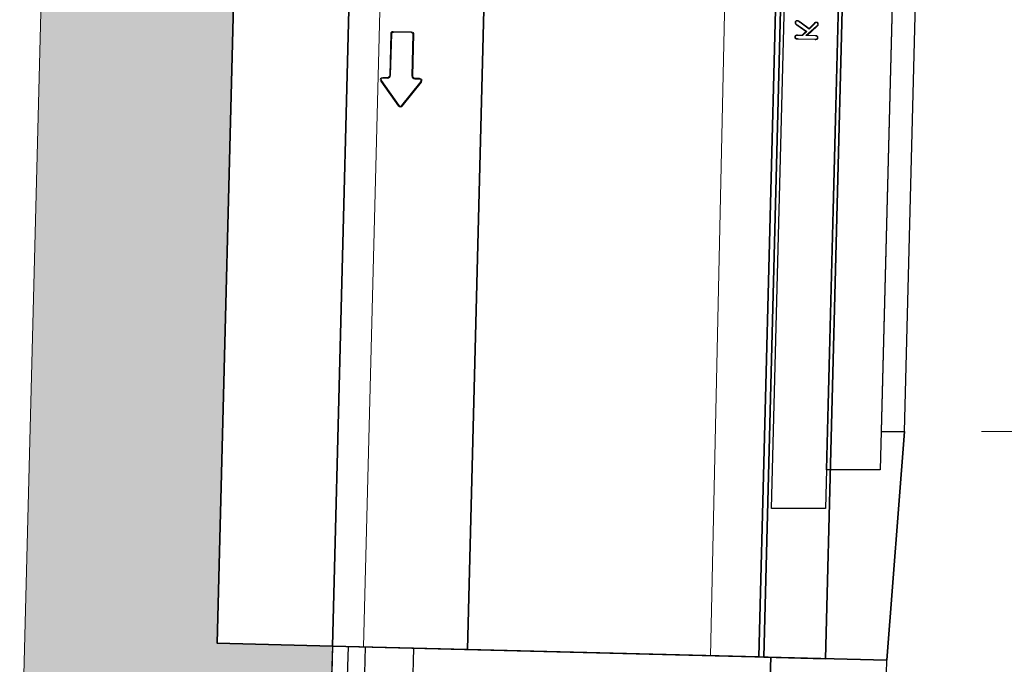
# Model space of a CAD drawing. Header units: metres. Extents: x 232680 to 233262, y 554200 to 554550.
# Tile 138 of 254: x 232760.03 to 232761.309, y 554473.636 to 554474.473. Entities that reach past the tile are written whole.
import ezdxf

# ---------------------------------------------------------------- set-up
doc = ezdxf.new("R2010")
doc.units = ezdxf.units.M
doc.linetypes.add('NLCS-HIDDEN', pattern=[4, 2, -2])
doc.layers.get('Defpoints').update_dxf_attribs({"color": 241})
for name, color, linetype, lineweight in [('ACO constructie 018', 251, 'Continuous', 18), ('ACO constructie 035', 7, 'Continuous', 35), ('ACO tekst', 251, 'Continuous', 9), ('ACO verborgen', 251, 'NLCS-HIDDEN', 13), ('N-WE-GW-MAAIVELD-035-GD', 7, 'Continuous', 35), ('N-WE-VH-VERHARDING_ASFALT_DEKLAAG-GD', 7, 'Continuous', 25), ('N-WE-VH-VERHARDING_ASFALT_TUSSENLAAG_1-GD', 7, 'Continuous', 25), ('N-WE-VH-VERHARDING_ASFALT_TUSSENLAAG_2-GD', 7, 'Continuous', 25), ('N-WE-VH-VERHARDING_FUNDERING_GRANULAAT_MENG-AD', 252, 'Continuous', 18), ('X-XX-AL-NAP-M', 7, 'Continuous', 18)]:
    doc.layers.add(name, color=color, linetype=linetype, lineweight=lineweight)
doc.styles.add('NLCS-ISO-ANNOTATIEF-T25', font='NLCS-ISO.ttf', dxfattribs={"height": 2.5})
doc.dimstyles.new('NLCS-ANNOTATIEF-T25-PIJL', dxfattribs={"dimtxt": 2.5, "dimasz": 2.5, "dimexe": 2, "dimexo": 2, "dimgap": 0.7, "dimtad": 1, "dimzin": 0, "dimdsep": 46, "dimtxsty": 'NLCS-ISO-ANNOTATIEF-T25', "dimcen": 0, "dimdle": 2, "dimclrd": 256, "dimclre": 256, "dimclrt": 256, "dimazin": 0, "dimtfac": 1, "dimtofl": 0, "dimtmove": 1, "dimatfit": 0, "dimfxl": 2, "dimtfillclr": 254, "dimtolj": 1, "dimtzin": 0, "dimlwd": 13, "dimlwe": 9, "dimarcsym": 0})

# ---------------------------------------------------------------- blocks, each defined once
blk = doc.blocks.new('KST 500 (Doorsnede)')
at = {"layer": 'ACO constructie 018'}
for p, q in [((0.0415, 0), (0.0465, -0.005)), ((0.0835, 0), (0.0785, -0.005)), ((0.1665, 0), (0.1715, -0.005)), ((0.2085, 0), (0.2035, -0.005)), ((0.2915, 0), (0.2965, -0.005)), ((0.3335, 0), (0.3285, -0.005)), ((0.4165, 0), (0.4215, -0.005)), ((0.4585, 0), (0.4535, -0.005)), ((0.0785, -0.005), (0.0465, -0.005)), ((0.0485, -0.1528), (0.0465, -0.005)), ((0.0765, -0.1527), (0.0785, -0.005)), ((0.2035, -0.005), (0.1715, -0.005)), ((0.1735, -0.1523), (0.1715, -0.005)), ((0.2015, -0.1522), (0.2035, -0.005)), ((0.3285, -0.005), (0.2965, -0.005)), ((0.2985, -0.1518), (0.2965, -0.005)), ((0.3265, -0.1517), (0.3285, -0.005)), ((0.4535, -0.005), (0.4215, -0.005)), ((0.4235, -0.1513), (0.4215, -0.005)), ((0.4515, -0.1512), (0.4535, -0.005))]:
    blk.add_line(p, q, dxfattribs=at)
at = {"layer": 'ACO constructie 035', "color": 7, "linetype": 'Continuous', "lineweight": 30}
for p, q in [((0, 0), (0, -0.72)), ((0, 0), (0.5, 0)), ((0.5, -0.615), (0, -0.615)), ((0.5, -0.6776), (0, -0.6776)), ((0.5, -0.7), (0, -0.7)), ((0.5, -0.72), (0, -0.72))]:
    blk.add_line(p, q, dxfattribs=at)
at = {"layer": 'ACO constructie 035'}
for p, q in [((0.5, -0.72), (0.5, 0)), ((0, -0.153), (0.5, -0.151))]:
    blk.add_line(p, q, dxfattribs=at)
blk = doc.blocks.new('*D22')
at = {"layer": 'Defpoints', "color": 0, "transparency": 16777216}
for p in [(232761.2868, 554478.1382), (232761.1788, 554473.9382), (232762.0219, 554473.9382)]:
    blk.add_point(p, dxfattribs=at)
at = {"layer": 'X-XX-AL-NAP-M', "linetype": 'Continuous', "lineweight": 9, "transparency": 16777216}
for p, q in [((232761.3868, 554478.1382), (232762.1219, 554478.1382)), ((232761.2788, 554473.9382), (232762.1219, 554473.9382))]:
    blk.add_line(p, q, dxfattribs=at)
at = {"layer": 'X-XX-AL-NAP-M', "linetype": 'Continuous', "lineweight": 13, "transparency": 16777216}
blk.add_line((232762.0219, 554478.0132), (232762.0219, 554474.0632), dxfattribs=at)
at = {"layer": 'X-XX-AL-NAP-M', "transparency": 16777216}
for points in [[(232762.0011, 554478.0132), (232762.0428, 554478.0132), (232762.0219, 554478.1382)], [(232762.0011, 554474.0632), (232762.0428, 554474.0632), (232762.0219, 554473.9382)]]:
    blk.add_solid(points, dxfattribs=at)
at = {"layer": 'X-XX-AL-NAP-M', "transparency": 16777216, "insert": (232762.1194, 554476.0382), "char_height": 0.125, "attachment_point": 5, "rotation": 270, "style": 'NLCS-ISO-ANNOTATIEF-T25'}
blk.add_mtext('\\A1;4.20', dxfattribs=at)
blk = doc.blocks.new('KT 500-640 (doorsnede)')
at = {"layer": 'ACO constructie 035'}
for p, q in [((1, 0), (0, 0)), ((0, 0), (0, -0.08)), ((1, -0.08), (0, -0.08)), ((0, -0.08), (0, -0.0866)), ((1, -0.08), (0, -0.08)), ((1, -0.0866), (0, -0.0866)), ((0, -0.0866), (0, -0.465)), ((1, -0.0866), (0, -0.0866)), ((0, -0.64), (0, -0.465)), ((1, -0.465), (0, -0.465)), ((1, -0.465), (0, -0.465)), ((0, -0.64), (0.925, -0.64))]:
    blk.add_line(p, q, dxfattribs=at)
at = {"layer": 'ACO constructie 035', "flags": 128}
blk.add_lwpolyline([(0, -0.64), (0, -0.79), (1, -0.79)], dxfattribs=at)
at = {"layer": 'ACO tekst'}
for p, q in [((0.8034, -0.0555), (0.8034, -0.0339)), ((0.8041, -0.0555), (0.8041, -0.0339)), ((0.8083, -0.046), (0.821, -0.0326)), ((0.8083, -0.034), (0.8083, -0.046)), ((0.809, -0.0442), (0.8205, -0.0321)), ((0.809, -0.034), (0.809, -0.0442)), ((0.8245, -0.035), (0.8169, -0.0422)), ((0.825, -0.0355), (0.8179, -0.0422)), ((0.821, -0.0326), (0.8205, -0.0321)), ((0.8083, -0.046), (0.809, -0.0442)), ((0.8139, -0.045), (0.8083, -0.0505)), ((0.8083, -0.0505), (0.809, -0.0508)), ((0.8083, -0.0505), (0.8083, -0.0568)), ((0.8138, -0.0461), (0.809, -0.0508)), ((0.809, -0.0508), (0.809, -0.0568)), ((0.8139, -0.045), (0.8138, -0.0461)), ((0.8207, -0.0569), (0.8138, -0.0461)), ((0.8213, -0.0565), (0.8139, -0.045)), ((0.8169, -0.0422), (0.8255, -0.0544)), ((0.8169, -0.0422), (0.8179, -0.0422)), ((0.8179, -0.0422), (0.8261, -0.054)), ((0.8041, -0.0555), (0.8034, -0.0555)), ((0.8213, -0.0565), (0.8207, -0.0569)), ((0.8255, -0.0544), (0.8261, -0.054)), ((0.7032, -0.5676), (0.7352, -0.5436)), ((0.7039, -0.5685), (0.7359, -0.5445)), ((0.7359, -0.5445), (0.7352, -0.5436)), ((0.7388, -0.546), (0.74, -0.546)), ((0.7388, -0.546), (0.7388, -0.552)), ((0.74, -0.546), (0.74, -0.552)), ((0.7388, -0.552), (0.74, -0.552)), ((0.743, -0.5562), (0.743, -0.555)), ((0.743, -0.555), (0.797, -0.555)), ((0.743, -0.5562), (0.797, -0.5562)), ((0.797, -0.5562), (0.797, -0.555)), ((0.7988, -0.558), (0.8, -0.558)), ((0.7988, -0.558), (0.7988, -0.582)), ((0.8, -0.558), (0.8, -0.582)), ((0.7039, -0.5685), (0.7032, -0.5676)), ((0.7039, -0.5715), (0.7032, -0.5724)), ((0.7352, -0.5964), (0.7032, -0.5724)), ((0.7359, -0.5955), (0.7039, -0.5715)), ((0.7388, -0.588), (0.7388, -0.594)), ((0.7388, -0.588), (0.74, -0.588)), ((0.74, -0.588), (0.74, -0.594)), ((0.743, -0.5838), (0.743, -0.585)), ((0.797, -0.5838), (0.743, -0.5838)), ((0.797, -0.585), (0.743, -0.585)), ((0.797, -0.5838), (0.797, -0.585)), ((0.7988, -0.582), (0.8, -0.582)), ((0.7359, -0.5955), (0.7352, -0.5964)), ((0.7388, -0.594), (0.74, -0.594))]:
    blk.add_line(p, q, dxfattribs=at)
at = {"layer": 'ACO tekst', "flags": 128}
for points in [[(0.8041, -0.0339), (0.8039, -0.0339), (0.8037, -0.0339), (0.8034, -0.0339)], [(0.8062, -0.0311), (0.8062, -0.0309), (0.8062, -0.0307), (0.8062, -0.0304)], [(0.8083, -0.034), (0.8085, -0.034), (0.8087, -0.034), (0.809, -0.034)], [(0.8235, -0.0311), (0.8235, -0.0308), (0.8235, -0.0304)], [(0.8245, -0.035), (0.8247, -0.0351), (0.8248, -0.0353), (0.825, -0.0355)], [(0.8256, -0.0329), (0.826, -0.0329), (0.8263, -0.0329)], [(0.8062, -0.0597), (0.8062, -0.06), (0.8062, -0.0604)], [(0.8083, -0.0568), (0.8085, -0.0568), (0.8087, -0.0568), (0.809, -0.0568)], [(0.825, -0.0597), (0.825, -0.06), (0.825, -0.0604)], [(0.8271, -0.058), (0.8275, -0.058), (0.8278, -0.058)]]:
    blk.add_lwpolyline(points, dxfattribs=at)
at = {"layer": 'ACO tekst'}
for centre, radius, start, end in [((0.737, -0.546), 0.003, 0, 126.8699), ((0.737, -0.546), 0.00185, 0, 126.8699), ((0.743, -0.552), 0.00415, 180, 270), ((0.743, -0.552), 0.003, 180, 270), ((0.797, -0.558), 0.003, 0, 90), ((0.797, -0.558), 0.00185, 0, 90), ((0.705, -0.57), 0.003, 126.8699, 233.1301), ((0.705, -0.57), 0.00185, 126.8699, 233.1301), ((0.743, -0.588), 0.00415, 90, 180), ((0.743, -0.588), 0.003, 90, 180), ((0.797, -0.582), 0.00185, 270, 0), ((0.797, -0.582), 0.003, 270, 0), ((0.737, -0.594), 0.003, 233.1301, 0), ((0.737, -0.594), 0.00185, 233.1301, 0)]:
    blk.add_arc(centre, radius, start, end, dxfattribs=at)
for points, knots in [([(0.8034, -0.0339), (0.8034, -0.0337), (0.8034, -0.0335), (0.8034, -0.0332), (0.8034, -0.0331), (0.8035, -0.0329), (0.8035, -0.0328), (0.8035, -0.0326), (0.8035, -0.0325), (0.8036, -0.0322), (0.8036, -0.0321), (0.8037, -0.0319), (0.8037, -0.0318), (0.8038, -0.0317), (0.8039, -0.0316), (0.804, -0.0314), (0.8041, -0.0313), (0.8042, -0.0311), (0.8043, -0.0311), (0.8045, -0.0309), (0.8045, -0.0309), (0.8047, -0.0307), (0.8048, -0.0307), (0.805, -0.0306), (0.8051, -0.0306), (0.8053, -0.0305), (0.8054, -0.0305), (0.8056, -0.0304), (0.8056, -0.0304), (0.8057, -0.0304), (0.8058, -0.0304), (0.8059, -0.0304), (0.8061, -0.0304), (0.8062, -0.0304)], [0, 0, 0, 0, 0.125, 0.125, 0.1875, 0.1875, 0.25, 0.25, 0.3125, 0.3125, 0.375, 0.375, 0.4375, 0.4375, 0.5, 0.5, 0.5625, 0.5625, 0.625, 0.625, 0.6875, 0.6875, 0.75, 0.75, 0.8125, 0.8125, 0.875, 0.875, 0.90625, 0.90625, 0.9375, 0.9375, 1, 1, 1, 1]), ([(0.8041, -0.0339), (0.8041, -0.0337), (0.8041, -0.0335), (0.8041, -0.0333), (0.8041, -0.0332), (0.8041, -0.033), (0.8042, -0.0329), (0.8042, -0.0327), (0.8042, -0.0326), (0.8043, -0.0325), (0.8043, -0.0324), (0.8043, -0.0322), (0.8044, -0.0321), (0.8044, -0.032), (0.8045, -0.0319), (0.8046, -0.0318), (0.8046, -0.0317), (0.8047, -0.0316), (0.8048, -0.0316), (0.8049, -0.0315), (0.805, -0.0314), (0.8051, -0.0313), (0.8051, -0.0313), (0.8053, -0.0312), (0.8054, -0.0312), (0.8055, -0.0311), (0.8056, -0.0311), (0.8057, -0.0311), (0.8057, -0.0311), (0.8058, -0.0311), (0.8058, -0.0311), (0.806, -0.0311), (0.8061, -0.0311), (0.8062, -0.0311)], [0.0017559, 0.0017559, 0.0017559, 0.0017559, 0.125, 0.125, 0.1875, 0.1875, 0.25, 0.25, 0.3125, 0.3125, 0.375, 0.375, 0.4375, 0.4375, 0.5, 0.5, 0.5625, 0.5625, 0.625, 0.625, 0.6875, 0.6875, 0.75, 0.75, 0.8125, 0.8125, 0.875, 0.875, 0.90625, 0.90625, 0.9375, 0.9375, 0.9945665, 0.9945665, 0.9945665, 0.9945665]), ([(0.8062, -0.0304), (0.8063, -0.0304), (0.8064, -0.0304), (0.8065, -0.0304), (0.8066, -0.0304), (0.8067, -0.0304), (0.8068, -0.0304), (0.8069, -0.0305), (0.807, -0.0305), (0.8072, -0.0306), (0.8073, -0.0306), (0.8075, -0.0307), (0.8076, -0.0307), (0.8078, -0.0309), (0.8079, -0.0309), (0.8081, -0.0311), (0.8083, -0.0313), (0.8085, -0.0317), (0.8086, -0.0319), (0.8088, -0.0323), (0.8088, -0.0325), (0.8089, -0.0328), (0.8089, -0.0329), (0.809, -0.0331), (0.809, -0.0332), (0.809, -0.0335), (0.809, -0.0338), (0.809, -0.034)], [0, 0, 0, 0, 0.0625, 0.0625, 0.09375, 0.09375, 0.125, 0.125, 0.1875, 0.1875, 0.25, 0.25, 0.3125, 0.3125, 0.375, 0.375, 0.5, 0.5, 0.625, 0.625, 0.75, 0.75, 0.8125, 0.8125, 0.875, 0.875, 1, 1, 1, 1]), ([(0.8062, -0.0311), (0.8063, -0.0311), (0.8063, -0.0311), (0.8065, -0.0311), (0.8065, -0.0311), (0.8066, -0.0311), (0.8066, -0.0311), (0.8067, -0.0311), (0.8068, -0.0312), (0.807, -0.0312), (0.807, -0.0312), (0.8072, -0.0313), (0.8073, -0.0313), (0.8074, -0.0314), (0.8074, -0.0315), (0.8076, -0.0316), (0.8077, -0.0318), (0.8079, -0.032), (0.808, -0.0322), (0.8081, -0.0325), (0.8082, -0.0326), (0.8082, -0.0329), (0.8082, -0.033), (0.8083, -0.0332), (0.8083, -0.0333), (0.8083, -0.0336), (0.8083, -0.0338), (0.8083, -0.034)], [0.0053646, 0.0053646, 0.0053646, 0.0053646, 0.0625, 0.0625, 0.09375, 0.09375, 0.125, 0.125, 0.1875, 0.1875, 0.25, 0.25, 0.3125, 0.3125, 0.375, 0.375, 0.5, 0.5, 0.625, 0.625, 0.75, 0.75, 0.8125, 0.8125, 0.875, 0.875, 0.9982572, 0.9982572, 0.9982572, 0.9982572]), ([(0.8205, -0.0321), (0.8206, -0.032), (0.8207, -0.0319), (0.8209, -0.0317), (0.8209, -0.0317), (0.821, -0.0316), (0.8211, -0.0315), (0.8213, -0.0314), (0.8214, -0.0313), (0.8216, -0.0311), (0.8217, -0.031), (0.8219, -0.0308), (0.8219, -0.0308), (0.8221, -0.0307), (0.8221, -0.0307), (0.8222, -0.0306), (0.8223, -0.0306), (0.8223, -0.0306), (0.8224, -0.0306), (0.8225, -0.0305), (0.8225, -0.0305), (0.8227, -0.0305), (0.8228, -0.0304), (0.8229, -0.0304), (0.823, -0.0304), (0.8232, -0.0304), (0.8233, -0.0304), (0.8235, -0.0304)], [0, 0, 0, 0, 0.125, 0.125, 0.1875, 0.1875, 0.25, 0.25, 0.375, 0.375, 0.5, 0.5, 0.5625, 0.5625, 0.625, 0.625, 0.65625, 0.65625, 0.6875, 0.6875, 0.75, 0.75, 0.8125, 0.8125, 0.875, 0.875, 1, 1, 1, 1]), ([(0.821, -0.0326), (0.8211, -0.0325), (0.8212, -0.0324), (0.8214, -0.0322), (0.8214, -0.0322), (0.8215, -0.0321), (0.8216, -0.032), (0.8217, -0.0319), (0.8218, -0.0318), (0.822, -0.0316), (0.8221, -0.0315), (0.8223, -0.0314), (0.8223, -0.0314), (0.8224, -0.0313), (0.8225, -0.0313), (0.8225, -0.0312), (0.8226, -0.0312), (0.8226, -0.0312), (0.8226, -0.0312), (0.8227, -0.0312), (0.8227, -0.0312), (0.8229, -0.0311), (0.8229, -0.0311), (0.823, -0.0311), (0.8231, -0.0311), (0.8232, -0.0311), (0.8233, -0.0311), (0.8235, -0.0311)], [0, 0, 0, 0, 0.125, 0.125, 0.1875, 0.1875, 0.25, 0.25, 0.375, 0.375, 0.5, 0.5, 0.5625, 0.5625, 0.625, 0.625, 0.65625, 0.65625, 0.6875, 0.6875, 0.75, 0.75, 0.8125, 0.8125, 0.875, 0.875, 0.9943064, 0.9943064, 0.9943064, 0.9943064]), ([(0.8235, -0.0304), (0.8237, -0.0304), (0.8239, -0.0304), (0.8241, -0.0304), (0.8241, -0.0304), (0.8242, -0.0304), (0.8242, -0.0304), (0.8244, -0.0305), (0.8245, -0.0305), (0.8246, -0.0306), (0.8247, -0.0306), (0.8249, -0.0307), (0.825, -0.0307), (0.8251, -0.0308), (0.8252, -0.0308), (0.8253, -0.0309), (0.8254, -0.031), (0.8255, -0.0311), (0.8256, -0.0312), (0.8257, -0.0313), (0.8258, -0.0314), (0.8259, -0.0316), (0.826, -0.0317), (0.8262, -0.0321), (0.8262, -0.0322), (0.8263, -0.0325), (0.8263, -0.0326), (0.8263, -0.0328), (0.8263, -0.0328), (0.8263, -0.0329)], [0, 0, 0, 0, 0.125, 0.125, 0.15625, 0.15625, 0.1875, 0.1875, 0.25, 0.25, 0.3125, 0.3125, 0.375, 0.375, 0.4375, 0.4375, 0.5, 0.5, 0.5625, 0.5625, 0.625, 0.625, 0.75, 0.75, 0.875, 0.875, 0.9375, 0.9375, 1, 1, 1, 1]), ([(0.8235, -0.0311), (0.8237, -0.0311), (0.8238, -0.0311), (0.824, -0.0311), (0.824, -0.0311), (0.8241, -0.0311), (0.8241, -0.0311), (0.8242, -0.0311), (0.8243, -0.0312), (0.8244, -0.0312), (0.8245, -0.0312), (0.8246, -0.0313), (0.8246, -0.0313), (0.8248, -0.0314), (0.8248, -0.0314), (0.8249, -0.0315), (0.825, -0.0315), (0.8251, -0.0316), (0.8251, -0.0317), (0.8252, -0.0318), (0.8252, -0.0318), (0.8254, -0.032), (0.8254, -0.0321), (0.8255, -0.0323), (0.8256, -0.0324), (0.8256, -0.0326), (0.8256, -0.0326), (0.8256, -0.0328), (0.8256, -0.0328), (0.8256, -0.0329)], [0.0047534, 0.0047534, 0.0047534, 0.0047534, 0.125, 0.125, 0.15625, 0.15625, 0.1875, 0.1875, 0.25, 0.25, 0.3125, 0.3125, 0.375, 0.375, 0.4375, 0.4375, 0.5, 0.5, 0.5625, 0.5625, 0.625, 0.625, 0.75, 0.75, 0.875, 0.875, 0.9375, 0.9375, 0.9897909, 0.9897909, 0.9897909, 0.9897909]), ([(0.8256, -0.0329), (0.8256, -0.033), (0.8256, -0.0331), (0.8256, -0.0333), (0.8256, -0.0333), (0.8256, -0.0334), (0.8256, -0.0334), (0.8255, -0.0336), (0.8255, -0.0336), (0.8254, -0.0338), (0.8254, -0.0339), (0.8253, -0.0341), (0.8252, -0.0342), (0.8251, -0.0343), (0.825, -0.0344), (0.8248, -0.0347), (0.8247, -0.0348), (0.8245, -0.035)], [0.0146701, 0.0146701, 0.0146701, 0.0146701, 0.125, 0.125, 0.1875, 0.1875, 0.25, 0.25, 0.375, 0.375, 0.5, 0.5, 0.625, 0.625, 0.75, 0.75, 0.9958138, 0.9958138, 0.9958138, 0.9958138]), ([(0.8263, -0.0329), (0.8263, -0.0331), (0.8263, -0.0332), (0.8263, -0.0334), (0.8263, -0.0334), (0.8263, -0.0335), (0.8262, -0.0336), (0.8262, -0.0338), (0.8261, -0.0339), (0.826, -0.0341), (0.826, -0.0342), (0.8259, -0.0344), (0.8258, -0.0345), (0.8257, -0.0347), (0.8256, -0.0348), (0.8253, -0.0351), (0.8252, -0.0353), (0.825, -0.0355)], [0, 0, 0, 0, 0.125, 0.125, 0.1875, 0.1875, 0.25, 0.25, 0.375, 0.375, 0.5, 0.5, 0.625, 0.625, 0.75, 0.75, 1, 1, 1, 1]), ([(0.8038, -0.0589), (0.8037, -0.0588), (0.8036, -0.0586), (0.8036, -0.0584), (0.8036, -0.0584), (0.8035, -0.0582), (0.8035, -0.0582), (0.8035, -0.0579), (0.8034, -0.0578), (0.8034, -0.0575), (0.8034, -0.0574), (0.8034, -0.0571), (0.8034, -0.0569), (0.8034, -0.0567), (0.8034, -0.0567), (0.8034, -0.0565), (0.8034, -0.0564), (0.8034, -0.0562), (0.8034, -0.0561), (0.8034, -0.0558), (0.8034, -0.0556), (0.8034, -0.0555)], [0, 0, 0, 0, 0.125, 0.125, 0.1875, 0.1875, 0.25, 0.25, 0.375, 0.375, 0.5, 0.5, 0.625, 0.625, 0.6875, 0.6875, 0.75, 0.75, 0.875, 0.875, 1, 1, 1, 1]), ([(0.8044, -0.0586), (0.8043, -0.0587), (0.8042, -0.0587), (0.8041, -0.0588), (0.804, -0.0588), (0.8039, -0.0589), (0.8038, -0.0589)], [0, 0, 0, 0, 0.000693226, 0.000693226, 0.000693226, 0.001386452, 0.001386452, 0.001386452, 0.001386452]), ([(0.8062, -0.0604), (0.8061, -0.0604), (0.806, -0.0604), (0.8059, -0.0604), (0.8059, -0.0604), (0.8059, -0.0604), (0.8058, -0.0604), (0.8057, -0.0603), (0.8057, -0.0603), (0.8055, -0.0603), (0.8055, -0.0603), (0.8052, -0.0602), (0.805, -0.0601), (0.8045, -0.0598), (0.8044, -0.0597), (0.8041, -0.0595), (0.8041, -0.0594), (0.804, -0.0593), (0.804, -0.0593), (0.8039, -0.0591), (0.8038, -0.059), (0.8038, -0.0589)], [0, 0, 0, 0, 0.0625, 0.0625, 0.09375, 0.09375, 0.125, 0.125, 0.1875, 0.1875, 0.25, 0.25, 0.5, 0.5, 0.75, 0.75, 0.8125, 0.8125, 0.875, 0.875, 1, 1, 1, 1]), ([(0.8044, -0.0586), (0.8043, -0.0585), (0.8043, -0.0584), (0.8042, -0.0582), (0.8042, -0.0582), (0.8042, -0.0581), (0.8042, -0.058), (0.8041, -0.0578), (0.8041, -0.0577), (0.8041, -0.0575), (0.8041, -0.0573), (0.8041, -0.0571), (0.8041, -0.0569), (0.8041, -0.0567), (0.8041, -0.0566), (0.8041, -0.0565), (0.8041, -0.0564), (0.8041, -0.0562), (0.8041, -0.0561), (0.8041, -0.0558), (0.8041, -0.0556), (0.8041, -0.0555)], [0.0137369, 0.0137369, 0.0137369, 0.0137369, 0.125, 0.125, 0.1875, 0.1875, 0.25, 0.25, 0.375, 0.375, 0.5, 0.5, 0.625, 0.625, 0.6875, 0.6875, 0.75, 0.75, 0.875, 0.875, 0.9989383, 0.9989383, 0.9989383, 0.9989383]), ([(0.8062, -0.0597), (0.8061, -0.0597), (0.8061, -0.0597), (0.806, -0.0597), (0.806, -0.0597), (0.8059, -0.0597), (0.8059, -0.0597), (0.8058, -0.0597), (0.8058, -0.0597), (0.8057, -0.0596), (0.8057, -0.0596), (0.8054, -0.0595), (0.8053, -0.0595), (0.805, -0.0593), (0.8048, -0.0592), (0.8047, -0.059), (0.8046, -0.059), (0.8046, -0.0589), (0.8045, -0.0589), (0.8045, -0.0588), (0.8044, -0.0587), (0.8044, -0.0586)], [0.0086442, 0.0086442, 0.0086442, 0.0086442, 0.0625, 0.0625, 0.09375, 0.09375, 0.125, 0.125, 0.1875, 0.1875, 0.25, 0.25, 0.5, 0.5, 0.75, 0.75, 0.8125, 0.8125, 0.875, 0.875, 0.9838986, 0.9838986, 0.9838986, 0.9838986]), ([(0.8083, -0.0568), (0.8083, -0.057), (0.8083, -0.0572), (0.8083, -0.0575), (0.8083, -0.0576), (0.8082, -0.0577), (0.8082, -0.0578), (0.8082, -0.0581), (0.8081, -0.0583), (0.808, -0.0585), (0.808, -0.0586), (0.8079, -0.0587), (0.8079, -0.0588), (0.8077, -0.059), (0.8076, -0.0591), (0.8074, -0.0593), (0.8072, -0.0594), (0.807, -0.0595), (0.807, -0.0595), (0.8068, -0.0596), (0.8067, -0.0596), (0.8066, -0.0596), (0.8066, -0.0596), (0.8065, -0.0597), (0.8065, -0.0597), (0.8063, -0.0597), (0.8063, -0.0597), (0.8062, -0.0597)], [0.0015178, 0.0015178, 0.0015178, 0.0015178, 0.125, 0.125, 0.1875, 0.1875, 0.25, 0.25, 0.375, 0.375, 0.4375, 0.4375, 0.5, 0.5, 0.625, 0.625, 0.75, 0.75, 0.8125, 0.8125, 0.875, 0.875, 0.90625, 0.90625, 0.9375, 0.9375, 0.9951081, 0.9951081, 0.9951081, 0.9951081]), ([(0.809, -0.0568), (0.809, -0.057), (0.809, -0.0572), (0.809, -0.0575), (0.809, -0.0576), (0.8089, -0.0579), (0.8089, -0.058), (0.8088, -0.0583), (0.8088, -0.0585), (0.8087, -0.0588), (0.8086, -0.0589), (0.8085, -0.0591), (0.8084, -0.0592), (0.8083, -0.0594), (0.8081, -0.0596), (0.8078, -0.0599), (0.8076, -0.06), (0.8073, -0.0601), (0.8072, -0.0602), (0.807, -0.0603), (0.8069, -0.0603), (0.8068, -0.0603), (0.8067, -0.0603), (0.8066, -0.0603), (0.8065, -0.0604), (0.8064, -0.0604), (0.8063, -0.0604), (0.8062, -0.0604)], [0, 0, 0, 0, 0.125, 0.125, 0.1875, 0.1875, 0.25, 0.25, 0.375, 0.375, 0.4375, 0.4375, 0.5, 0.5, 0.625, 0.625, 0.75, 0.75, 0.8125, 0.8125, 0.875, 0.875, 0.90625, 0.90625, 0.9375, 0.9375, 1, 1, 1, 1]), ([(0.825, -0.0604), (0.8249, -0.0604), (0.8248, -0.0604), (0.8246, -0.0604), (0.8245, -0.0604), (0.8244, -0.0603), (0.8243, -0.0603), (0.8241, -0.0603), (0.824, -0.0603), (0.8238, -0.0602), (0.8237, -0.0602), (0.8234, -0.0601), (0.8233, -0.06), (0.8232, -0.06), (0.8231, -0.0599), (0.823, -0.0599), (0.823, -0.0598), (0.8228, -0.0597), (0.8227, -0.0596), (0.8225, -0.0595), (0.8224, -0.0594), (0.8223, -0.0592), (0.8222, -0.0591), (0.8221, -0.059), (0.822, -0.0589), (0.822, -0.0588), (0.8219, -0.0588), (0.8218, -0.0586), (0.8218, -0.0585), (0.8216, -0.0583), (0.8216, -0.0582), (0.8214, -0.0579), (0.8212, -0.0577), (0.821, -0.0573), (0.8209, -0.0571), (0.8207, -0.0569)], [0, 0, 0, 0, 0.0625, 0.0625, 0.09375, 0.09375, 0.125, 0.125, 0.1875, 0.1875, 0.25, 0.25, 0.3125, 0.3125, 0.34375, 0.34375, 0.375, 0.375, 0.4375, 0.4375, 0.5, 0.5, 0.5625, 0.5625, 0.59375, 0.59375, 0.625, 0.625, 0.6875, 0.6875, 0.75, 0.75, 0.875, 0.875, 1, 1, 1, 1]), ([(0.825, -0.0597), (0.8249, -0.0597), (0.8248, -0.0597), (0.8246, -0.0597), (0.8246, -0.0597), (0.8245, -0.0596), (0.8244, -0.0596), (0.8243, -0.0596), (0.8242, -0.0596), (0.824, -0.0595), (0.8239, -0.0595), (0.8237, -0.0595), (0.8236, -0.0594), (0.8235, -0.0594), (0.8235, -0.0593), (0.8234, -0.0593), (0.8234, -0.0593), (0.8232, -0.0592), (0.8232, -0.0591), (0.823, -0.059), (0.8229, -0.0589), (0.8228, -0.0587), (0.8227, -0.0587), (0.8226, -0.0586), (0.8226, -0.0585), (0.8225, -0.0584), (0.8225, -0.0584), (0.8224, -0.0583), (0.8223, -0.0582), (0.8222, -0.058), (0.8222, -0.0579), (0.822, -0.0576), (0.8218, -0.0574), (0.8216, -0.0569), (0.8215, -0.0567), (0.8213, -0.0565), (0.8213, -0.0565), (0.8213, -0.0565), (0.8213, -0.0565)], [0.0046404, 0.0046404, 0.0046404, 0.0046404, 0.0625, 0.0625, 0.09375, 0.09375, 0.125, 0.125, 0.1875, 0.1875, 0.25, 0.25, 0.3125, 0.3125, 0.34375, 0.34375, 0.375, 0.375, 0.4375, 0.4375, 0.5, 0.5, 0.5625, 0.5625, 0.59375, 0.59375, 0.625, 0.625, 0.6875, 0.6875, 0.75, 0.75, 0.875, 0.875, 1, 1, 1, 1.0025024, 1.0025024, 1.0025024, 1.0025024]), ([(0.8271, -0.058), (0.8271, -0.058), (0.8271, -0.0581), (0.8271, -0.0582), (0.8271, -0.0582), (0.8271, -0.0583), (0.8271, -0.0583), (0.8271, -0.0584), (0.8271, -0.0585), (0.827, -0.0586), (0.827, -0.0586), (0.827, -0.0587), (0.8269, -0.0588), (0.8269, -0.0589), (0.8268, -0.0589), (0.8267, -0.0591), (0.8266, -0.0592), (0.8264, -0.0593), (0.8263, -0.0594), (0.8261, -0.0595), (0.8261, -0.0595), (0.826, -0.0595), (0.8259, -0.0596), (0.8258, -0.0596), (0.8257, -0.0596), (0.8256, -0.0596), (0.8255, -0.0596), (0.8253, -0.0597), (0.8252, -0.0597), (0.825, -0.0597)], [0.0086874, 0.0086874, 0.0086874, 0.0086874, 0.0625, 0.0625, 0.09375, 0.09375, 0.125, 0.125, 0.1875, 0.1875, 0.25, 0.25, 0.3125, 0.3125, 0.375, 0.375, 0.5, 0.5, 0.625, 0.625, 0.6875, 0.6875, 0.75, 0.75, 0.8125, 0.8125, 0.875, 0.875, 0.9934208, 0.9934208, 0.9934208, 0.9934208]), ([(0.8278, -0.058), (0.8278, -0.0581), (0.8278, -0.0582), (0.8278, -0.0583), (0.8278, -0.0583), (0.8278, -0.0584), (0.8278, -0.0585), (0.8278, -0.0586), (0.8277, -0.0587), (0.8277, -0.0588), (0.8276, -0.0589), (0.8276, -0.0591), (0.8275, -0.0591), (0.8274, -0.0593), (0.8274, -0.0593), (0.8272, -0.0595), (0.8271, -0.0597), (0.8268, -0.0599), (0.8267, -0.06), (0.8264, -0.0601), (0.8264, -0.0601), (0.8262, -0.0602), (0.8261, -0.0602), (0.8259, -0.0603), (0.8259, -0.0603), (0.8257, -0.0603), (0.8256, -0.0603), (0.8253, -0.0604), (0.8252, -0.0604), (0.825, -0.0604)], [0, 0, 0, 0, 0.0625, 0.0625, 0.09375, 0.09375, 0.125, 0.125, 0.1875, 0.1875, 0.25, 0.25, 0.3125, 0.3125, 0.375, 0.375, 0.5, 0.5, 0.625, 0.625, 0.6875, 0.6875, 0.75, 0.75, 0.8125, 0.8125, 0.875, 0.875, 1, 1, 1, 1]), ([(0.8255, -0.0544), (0.8256, -0.0546), (0.8257, -0.0547), (0.8259, -0.055), (0.826, -0.0552), (0.8262, -0.0555), (0.8263, -0.0556), (0.8264, -0.0558), (0.8265, -0.0559), (0.8266, -0.0561), (0.8266, -0.0561), (0.8267, -0.0563), (0.8267, -0.0564), (0.8268, -0.0565), (0.8268, -0.0566), (0.8269, -0.0567), (0.8269, -0.0568), (0.827, -0.057), (0.827, -0.057), (0.827, -0.0572), (0.827, -0.0572), (0.8271, -0.0574), (0.8271, -0.0575), (0.8271, -0.0576), (0.8271, -0.0577), (0.8271, -0.0578), (0.8271, -0.0579), (0.8271, -0.058)], [0, 0, 0, 0, 0.125, 0.125, 0.25, 0.25, 0.375, 0.375, 0.4375, 0.4375, 0.5, 0.5, 0.5625, 0.5625, 0.625, 0.625, 0.6875, 0.6875, 0.75, 0.75, 0.8125, 0.8125, 0.875, 0.875, 0.9375, 0.9375, 0.991774, 0.991774, 0.991774, 0.991774]), ([(0.8261, -0.054), (0.8262, -0.0542), (0.8263, -0.0543), (0.8265, -0.0546), (0.8266, -0.0548), (0.8268, -0.0551), (0.8269, -0.0553), (0.827, -0.0555), (0.8271, -0.0556), (0.8272, -0.0557), (0.8272, -0.0558), (0.8273, -0.056), (0.8273, -0.0561), (0.8274, -0.0562), (0.8274, -0.0563), (0.8275, -0.0565), (0.8275, -0.0566), (0.8276, -0.0567), (0.8276, -0.0568), (0.8277, -0.057), (0.8277, -0.0571), (0.8278, -0.0573), (0.8278, -0.0573), (0.8278, -0.0575), (0.8278, -0.0576), (0.8278, -0.0578), (0.8278, -0.0579), (0.8278, -0.058)], [0, 0, 0, 0, 0.125, 0.125, 0.25, 0.25, 0.375, 0.375, 0.4375, 0.4375, 0.5, 0.5, 0.5625, 0.5625, 0.625, 0.625, 0.6875, 0.6875, 0.75, 0.75, 0.8125, 0.8125, 0.875, 0.875, 0.9375, 0.9375, 1, 1, 1, 1])]:
    blk.add_open_spline(points, degree=3, knots=knots, dxfattribs=at)
at = {"layer": 'ACO verborgen'}
for p, q in [((1, -0.153), (0, -0.149)), ((0, -0.6), (1, -0.6))]:
    blk.add_line(p, q, dxfattribs=at)

msp = doc.modelspace()

# ---------------------------------------------------------------- hatches: boundary and pattern name
at = {"layer": 'N-WE-VH-VERHARDING_FUNDERING_GRANULAAT_MENG-AD'}
h = msp.add_hatch(dxfattribs=at)
h.set_pattern_fill('AVH-FUNDERING_GRANULAAT_MENG_01', color=256, pattern_type=2)
h.set_pattern_definition([(50, (232760.34007, 554479.6389), (0.35863, -0.031376), [0.0375, -0.4125]), (355, (232760.34007, 554479.6389), (-0.069376, 0.376096), [0.03, -0.33]), (100.4514, (232760.36995, 554479.6363), (0.289255, 0.34472), [0.03187, -0.350571]), (46.184, (232760.34007, 554479.7389), (0.53362, -0.08276), [0.05625, -0.61875]), (96.636, (232760.38453, 554479.732), (0.46733, 0.48706), [0.047805, -0.525857]), (351.184, (232760.34007, 554479.7389), (0.46733, 0.48706), [0.045, -0.495]), (21, (232760.39007, 554479.7139), (0.298454, -0.20131), [0.0375, -0.4125]), (326, (232760.39007, 554479.7139), (0.121658, 0.362575), [0.03, -0.33]), (71.4514, (232760.41494, 554479.69714), (0.420111, 0.161265), [0.03187, -0.350571]), (37.5, (232760.34007, 554479.63891), (0.00608, 0.166447), [0, -0.326, 0, -0.335, 0, -0.33125]), (7.5, (232760.34007, 554479.63891), (0.1315348, 0.197206), [0, -0.191, 0, -0.3185, 0, -0.12625]), (327.5, (232760.22857, 554479.63891), (0.2669112, -0.0112774), [0, -0.125, 0, -0.39, 0, -0.5175]), (317.5, (232760.17857, 554479.63891), (0.291593, 0.0500525), [0, -0.1625, 0, -0.259, 0, -0.3675])])
h.paths.add_polyline_path([(232760.3967, 554472.4102), (232760.1544, 554472.417), (232760.18, 554473.4159), (232760.0301, 554473.4198), (232760.1715, 554478.918), (232760.3214, 554478.9141), (232760.3401, 554479.6389), (232760.3214, 554480.3637), (232760.1715, 554480.3599), (232760.0301, 554485.8581), (232760.1664, 554485.8616), (232760.142, 554486.813), (232760.3919, 554486.8177), (232760.3984, 554486.5681), (232760.4228, 554485.6181), (232760.2864, 554485.6146), (232760.415, 554480.6162), (232760.5649, 554480.6201), (232760.5901, 554479.6389), (232760.5649, 554478.6578), (232760.415, 554478.6616), (232760.2864, 554473.6633), (232760.4364, 554473.6594), (232760.4031, 554472.6599)])

# ---------------------------------------------------------------- linework, layer by layer
at = {"layer": 'N-WE-GW-MAAIVELD-035-GD'}
msp.add_lwpolyline([(232761.1562, 554473.6409), (232761.1788, 554473.9382)], dxfattribs=at)
at = {"layer": 'N-WE-VH-VERHARDING_ASFALT_DEKLAAG-GD', "flags": 128}
msp.add_lwpolyline([(232761.1788, 554473.9382), (232761.2868, 554478.1382), (232761.2568, 554478.1382), (232761.1488, 554473.9382)], close=True, dxfattribs=at)
at = {"layer": 'N-WE-VH-VERHARDING_ASFALT_TUSSENLAAG_1-GD', "flags": 128}
msp.add_lwpolyline([(232761.0775, 554473.8882), (232761.1881, 554478.1883), (232761.2581, 554478.1882), (232761.1475, 554473.8882)], close=True, dxfattribs=at)
at = {"layer": 'N-WE-VH-VERHARDING_ASFALT_TUSSENLAAG_2-GD', "flags": 128}
msp.add_lwpolyline([(232761.0062, 554473.8382), (232761.1194, 554478.2382), (232761.1894, 554478.2382), (232761.0762, 554473.8382)], close=True, dxfattribs=at)
at = {"layer": 'N-WE-VH-VERHARDING_FUNDERING_GRANULAAT_MENG-AD', "flags": 128}
msp.add_lwpolyline([(232760.3967, 554472.4102), (232760.1544, 554472.417), (232760.18, 554473.4159), (232760.0301, 554473.4198), (232760.1715, 554478.918), (232760.3214, 554478.9141), (232760.3401, 554479.6389), (232760.3214, 554480.3637), (232760.1715, 554480.3599), (232760.0301, 554485.8581), (232760.1664, 554485.8616), (232760.142, 554486.813), (232760.3919, 554486.8177), (232760.3984, 554486.5681), (232760.4228, 554485.6181), (232760.2864, 554485.6146), (232760.415, 554480.6162), (232760.5649, 554480.6201), (232760.5901, 554479.6389), (232760.5649, 554478.6578), (232760.415, 554478.6616), (232760.2864, 554473.6633), (232760.4364, 554473.6594), (232760.4031, 554472.6599)], close=True, dxfattribs=at)

# ---------------------------------------------------------------- block references
at = {"xscale": -1}
for name, p, rotation in [('KT 500-640 (doorsnede)', (232761.0762, 554473.643), 268.5270045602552), ('KST 500 (Doorsnede)', (232761.1433, 554473.1411), 268.5270045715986)]:
    msp.add_blockref(name, p, dxfattribs=dict(at, rotation=rotation))

# ---------------------------------------------------------------- dimensions: what is measured, and where the dimension line sits
at = {"layer": 'X-XX-AL-NAP-M'}
dim = msp.add_linear_dim(base=(232762.0219, 554473.9382), p1=(232761.2868, 554478.1382), p2=(232761.1788, 554473.9382), angle=90, dimstyle='NLCS-ANNOTATIEF-T25-PIJL', override={"dimtad": 4, "dimrnd": 0.05}, dxfattribs=at)
dim.commit()
dim.dimension.update_dxf_attribs({"geometry": '*D22', "text_midpoint": (232762.1194, 554476.0382)})

doc.saveas('drawing.dxf')
